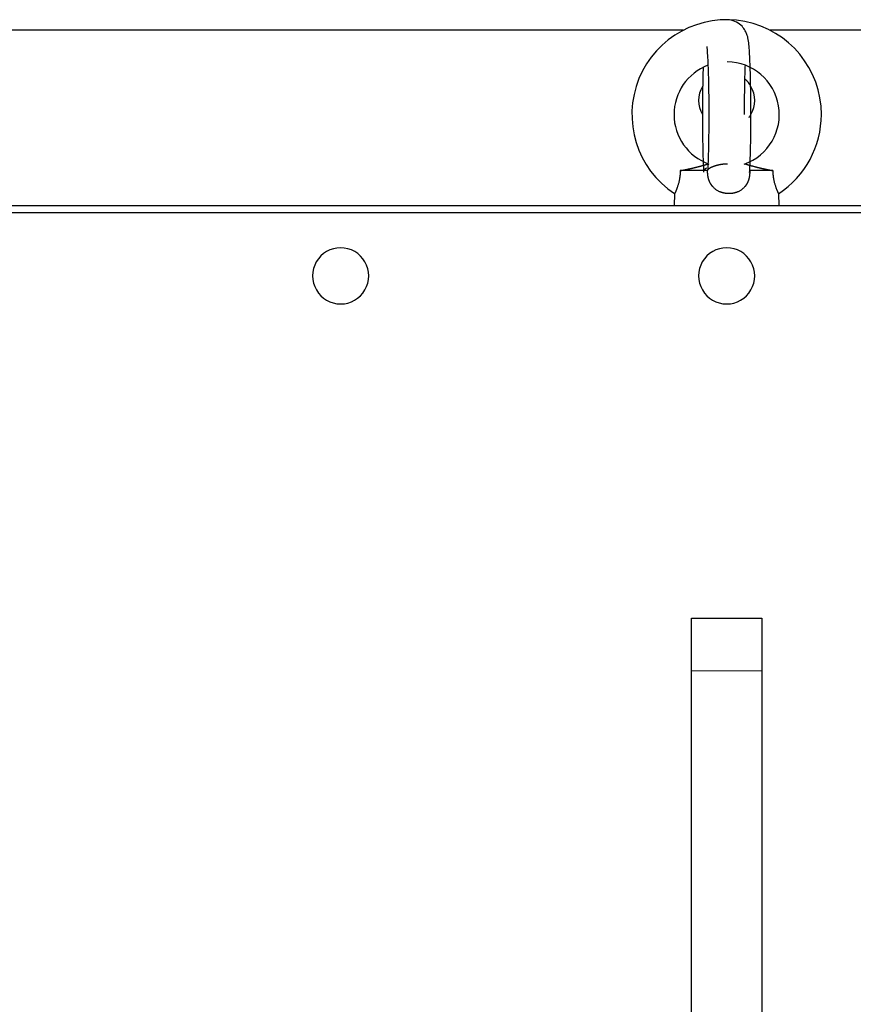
# Model space of a CAD drawing. Header units: inches. Extents: x 0 to 29700, y -16 to 21000.
# Tile 158 of 256: x 9836 to 10074, y 16808 to 17089. Entities that reach past the tile are written whole.
import ezdxf

# ---------------------------------------------------------------- set-up
doc = ezdxf.new("R2010")
doc.units = ezdxf.units.IN
doc.layers.add('254', color=7, linetype='Continuous', true_color=0xffffff)

msp = doc.modelspace()

# ---------------------------------------------------------------- linework, layer by layer
at = {"layer": '254', "color": 2, "linetype": 'Continuous', "lineweight": 25}
for p, q in [((10025.388, 17085.694), (9637.751, 17085.694)), ((10437.751, 17085.694), (10050.113, 17085.694)), ((10032.334, 17045.694), (10024.548, 17045.694)), ((10050.954, 17045.694), (10044.312, 17045.694)), ((10022.922, 17039.129), (10022.751, 17035.694)), ((10022.922, 17039.129), (10022.751, 17035.694)), ((10052.751, 17035.694), (10052.579, 17039.13)), ((10052.751, 17035.694), (10052.579, 17039.13)), ((10381.251, 17035.694), (9694.251, 17035.694)), ((10382.751, 17033.694), (9692.751, 17033.694)), ((10027.751, 16918.194), (10047.751, 16918.194)), ((10027.751, 16903.194), (10027.751, 16918.194)), ((10047.751, 16918.194), (10047.751, 16903.194)), ((10027.751, 16678.194), (10027.751, 16903.194)), ((10047.751, 16903.194), (10047.751, 16678.194))]:
    msp.add_line(p, q, dxfattribs=at)
at = {"layer": '254', "color": 110, "linetype": 'Continuous', "lineweight": 13}
msp.add_line((10027.751, 16903.194), (10047.751, 16903.194), dxfattribs=at)
at = {"layer": '254', "color": 2, "linetype": 'Continuous', "lineweight": 25}
for centre, radius, start, end in [((10037.751, 17061.694), 27, 0, 236.66359), ((10037.751, 17061.694), 15, 289.56774, 89.30048), ((10037.751, 17061.694), 15, 110.86896, 180), ((10037.751, 17065.694), 8, 30, 48.68719), ((10037.751, 17065.694), 8, 150, 210), ((10037.751, 17065.694), 8, 330, 30), ((10037.751, 17061.694), 15, 180, 250.26927), ((10037.751, 17065.694), 8, 322.95656, 330), ((10037.751, 17061.694), 27, 303.28385, 0), ((9927.751, 17015.694), 8, 82.44828, 142.44828), ((9927.751, 17015.694), 8, 22.44828, 82.44828), ((10037.751, 17015.694), 8, 82.44828, 142.44828), ((10037.751, 17015.694), 8, 22.44828, 82.44828), ((9927.751, 17015.694), 8, 142.44828, 202.44828), ((10037.751, 17015.694), 8, 142.44828, 202.44828), ((9927.751, 17015.694), 8, 322.44828, 22.44828), ((10037.751, 17015.694), 8, 322.44828, 22.44828), ((9927.751, 17015.694), 8, 202.44828, 262.44828), ((10037.751, 17015.694), 8, 202.44828, 262.44828), ((9927.751, 17015.694), 8, 262.44828, 322.44828), ((10037.751, 17015.694), 8, 262.44828, 322.44828)]:
    msp.add_arc(centre, radius, start, end, dxfattribs=at)
for points, knots in [([(10044.305, 17045.162), (10044.387, 17046.57), (10044.542, 17050.17), (10044.669, 17057.662), (10044.663, 17066.094), (10044.533, 17073.802), (10044.227, 17080.079), (10044.075, 17082.428), (10043.599, 17084.384), (10043.098, 17085.595), (10042.137, 17086.938), (10040.585, 17088.122), (10038.896, 17088.662), (10037.806, 17088.704), (10037.447, 17088.686)], [0, 0, 0, 0, 0.1127839, 0.2571428, 0.396644, 0.5353205, 0.6754188, 0.8248438, 0.8552011, 0.8808927, 0.9100397, 0.9440538, 0.9814655, 1, 1, 1, 1]), ([(10032.058, 17081.048), (10032.058, 17081.049), (10032.081, 17080.927), (10032.18, 17080.091), (10032.351, 17077.684), (10032.537, 17073.002), (10032.66, 17066.203), (10032.672, 17058.458), (10032.558, 17051.066), (10032.418, 17047.357), (10032.332, 17045.748)], [0, 0, 0, 0, 0.027155, 0.0905036, 0.1967606, 0.3410687, 0.5027787, 0.669865, 0.8380397, 1, 1, 1, 1]), ([(10031.042, 17074.982), (10030.982, 17073.253), (10030.878, 17069.024), (10030.841, 17064.396), (10030.84, 17061.694)], [0, 0, 0, 0, 0.4561226, 1, 1, 1, 1]), ([(10042.84, 17061.694), (10042.84, 17063.261), (10042.859, 17067.269), (10042.95, 17072.147), (10043.048, 17074.994), (10043.081, 17075.792)], [0, 0, 0, 0, 0.2967982, 0.7864346, 1, 1, 1, 1]), ([(10030.84, 17061.694), (10030.84, 17060.088), (10030.861, 17055.921), (10030.97, 17049.844), (10031.119, 17046.52), (10031.197, 17045.227)], [0, 0, 0, 0, 0.2492879, 0.672065, 1, 1, 1, 1]), ([(10024.548, 17045.694), (10024.547, 17045.678), (10024.546, 17045.647), (10024.544, 17045.6), (10024.542, 17045.554), (10024.54, 17045.508), (10024.537, 17045.462), (10024.535, 17045.416), (10024.533, 17045.37), (10024.53, 17045.324), (10024.527, 17045.278), (10024.524, 17045.233), (10024.522, 17045.187), (10024.519, 17045.142), (10024.516, 17045.097), (10024.512, 17045.052), (10024.509, 17045.007), (10024.506, 17044.962), (10024.502, 17044.917), (10024.499, 17044.872), (10024.495, 17044.828), (10024.491, 17044.784), (10024.487, 17044.739), (10024.484, 17044.695), (10024.48, 17044.651), (10024.475, 17044.608), (10024.471, 17044.564), (10024.467, 17044.52), (10024.462, 17044.477), (10024.458, 17044.433), (10024.453, 17044.39), (10024.449, 17044.347), (10024.444, 17044.304), (10024.439, 17044.261), (10024.434, 17044.218), (10024.429, 17044.176), (10024.424, 17044.133), (10024.418, 17044.091), (10024.413, 17044.048), (10024.407, 17044.006), (10024.402, 17043.964), (10024.396, 17043.922), (10024.39, 17043.881), (10024.385, 17043.839), (10024.379, 17043.797), (10024.373, 17043.756), (10024.367, 17043.715), (10024.36, 17043.674), (10024.354, 17043.632), (10024.348, 17043.592), (10024.341, 17043.551), (10024.335, 17043.51), (10024.328, 17043.47), (10024.321, 17043.429), (10024.315, 17043.389), (10024.308, 17043.349), (10024.301, 17043.308), (10024.294, 17043.269), (10024.287, 17043.229), (10024.252, 17043.04), (10024.186, 17042.709), (10024.08, 17042.251), (10023.966, 17041.818), (10023.845, 17041.41), (10023.732, 17041.065), (10023.63, 17040.776), (10023.542, 17040.538), (10023.457, 17040.317), (10023.374, 17040.114), (10023.295, 17039.929), (10023.222, 17039.761), (10023.172, 17039.652), (10023.142, 17039.587), (10023.13, 17039.561), (10023.118, 17039.535), (10023.106, 17039.51), (10023.095, 17039.486), (10023.084, 17039.462), (10023.074, 17039.439), (10023.063, 17039.417), (10023.053, 17039.396), (10023.044, 17039.376), (10023.034, 17039.357), (10023.025, 17039.338), (10023.017, 17039.32), (10023.009, 17039.303), (10023.001, 17039.287), (10022.993, 17039.271), (10022.986, 17039.256), (10022.979, 17039.243), (10022.973, 17039.229), (10022.967, 17039.217), (10022.961, 17039.206), (10022.956, 17039.195), (10022.951, 17039.185), (10022.947, 17039.176), (10022.942, 17039.168), (10022.939, 17039.16), (10022.935, 17039.154), (10022.932, 17039.148), (10022.93, 17039.143), (10022.927, 17039.138), (10022.926, 17039.135), (10022.924, 17039.132), (10022.923, 17039.13), (10022.923, 17039.13), (10022.922, 17039.129)], [0, 0, 0, 0, 0.0045858, 0.0091594, 0.0137209, 0.0182705, 0.0228082, 0.0273343, 0.0318489, 0.036352, 0.0408439, 0.0453247, 0.0497945, 0.0542534, 0.0587017, 0.0631394, 0.0675666, 0.0719837, 0.0763906, 0.0807875, 0.0851746, 0.089552, 0.09392, 0.0982785, 0.1026279, 0.1069682, 0.1112996, 0.1156222, 0.1199363, 0.1242419, 0.1285393, 0.1328286, 0.1371099, 0.1413834, 0.1456494, 0.1499079, 0.1541591, 0.1584031, 0.1626403, 0.1668707, 0.1710944, 0.1753117, 0.1795228, 0.1837278, 0.1879268, 0.1921201, 0.1963079, 0.2004902, 0.2046674, 0.2088395, 0.2130067, 0.2171693, 0.2213274, 0.2254811, 0.2296308, 0.2337764, 0.2379183, 0.2420566, 0.2461915, 0.2503232, 0.3010655, 0.3510932, 0.400775, 0.4504885, 0.5006117, 0.5364081, 0.5719808, 0.6074596, 0.6429751, 0.6786574, 0.7146343, 0.7510307, 0.7582625, 0.7654805, 0.7726853, 0.779878, 0.7870594, 0.7942303, 0.8013917, 0.8085443, 0.8156891, 0.8228269, 0.8299587, 0.8370853, 0.8442076, 0.8513264, 0.8584427, 0.8655574, 0.8726714, 0.8797854, 0.8869005, 0.8940175, 0.9011373, 0.9082608, 0.9153888, 0.9225223, 0.9296621, 0.9368092, 0.9439643, 0.9511283, 0.9583022, 0.9654868, 0.9726829, 0.9798914, 0.9871131, 1, 1, 1, 1]), ([(10024.548, 17045.694), (10024.563, 17045.697), (10024.593, 17045.703), (10024.639, 17045.712), (10024.685, 17045.721), (10024.731, 17045.73), (10024.777, 17045.739), (10024.824, 17045.748), (10024.871, 17045.757), (10024.918, 17045.766), (10024.965, 17045.776), (10025.012, 17045.785), (10025.06, 17045.795), (10025.108, 17045.804), (10025.156, 17045.814), (10025.204, 17045.823), (10025.252, 17045.833), (10025.301, 17045.843), (10025.35, 17045.853), (10025.399, 17045.862), (10025.448, 17045.872), (10025.497, 17045.882), (10025.547, 17045.892), (10025.597, 17045.902), (10025.647, 17045.913), (10025.697, 17045.923), (10025.747, 17045.933), (10025.797, 17045.943), (10025.848, 17045.954), (10025.899, 17045.964), (10025.95, 17045.975), (10026.001, 17045.985), (10026.052, 17045.996), (10026.104, 17046.007), (10026.155, 17046.017), (10026.207, 17046.028), (10026.259, 17046.039), (10026.311, 17046.05), (10026.363, 17046.061), (10026.415, 17046.072), (10026.468, 17046.083), (10026.52, 17046.094), (10026.573, 17046.105), (10026.626, 17046.117), (10026.679, 17046.128), (10026.732, 17046.139), (10026.785, 17046.151), (10026.838, 17046.162), (10026.892, 17046.174), (10026.945, 17046.185), (10026.999, 17046.197), (10027.053, 17046.208), (10027.106, 17046.22), (10027.16, 17046.232), (10027.211, 17046.243), (10027.263, 17046.254), (10027.318, 17046.266), (10027.384, 17046.279), (10027.459, 17046.295), (10027.545, 17046.313), (10027.64, 17046.334), (10027.744, 17046.356), (10027.859, 17046.381), (10027.982, 17046.409), (10028.115, 17046.439), (10028.256, 17046.471), (10028.405, 17046.506), (10028.563, 17046.544), (10028.729, 17046.584), (10028.902, 17046.627), (10029.082, 17046.671), (10029.268, 17046.718), (10029.461, 17046.767), (10029.621, 17046.807), (10029.745, 17046.838), (10029.832, 17046.861), (10029.917, 17046.883), (10030, 17046.905), (10030.082, 17046.926), (10030.161, 17046.947), (10030.238, 17046.968), (10030.313, 17046.988), (10030.386, 17047.008), (10030.457, 17047.027), (10030.527, 17047.046), (10030.594, 17047.065), (10030.66, 17047.083), (10030.724, 17047.101), (10030.786, 17047.118), (10030.846, 17047.135), (10030.905, 17047.152), (10030.962, 17047.168), (10031.018, 17047.184), (10031.071, 17047.199), (10031.123, 17047.214), (10031.174, 17047.228), (10031.223, 17047.243), (10031.27, 17047.256), (10031.316, 17047.27), (10031.36, 17047.282), (10031.403, 17047.295), (10031.444, 17047.307), (10031.484, 17047.319), (10031.522, 17047.331), (10031.559, 17047.342), (10031.594, 17047.353), (10031.63, 17047.364), (10031.666, 17047.375), (10031.702, 17047.387), (10031.737, 17047.398), (10031.772, 17047.409), (10031.806, 17047.421), (10031.838, 17047.431), (10031.87, 17047.442), (10031.901, 17047.452), (10031.932, 17047.463), (10031.961, 17047.473), (10031.989, 17047.482), (10032.017, 17047.492), (10032.044, 17047.501), (10032.07, 17047.51), (10032.095, 17047.519), (10032.119, 17047.528), (10032.143, 17047.536), (10032.165, 17047.544), (10032.187, 17047.552), (10032.208, 17047.559), (10032.228, 17047.566), (10032.247, 17047.573), (10032.266, 17047.58), (10032.283, 17047.586), (10032.3, 17047.592), (10032.316, 17047.598), (10032.331, 17047.604), (10032.346, 17047.609), (10032.36, 17047.614), (10032.372, 17047.618), (10032.384, 17047.623), (10032.396, 17047.627), (10032.406, 17047.631), (10032.416, 17047.634), (10032.425, 17047.637), (10032.433, 17047.64), (10032.44, 17047.643), (10032.447, 17047.645), (10032.452, 17047.647), (10032.457, 17047.649), (10032.462, 17047.65), (10032.465, 17047.651), (10032.468, 17047.652), (10032.47, 17047.653), (10032.471, 17047.653), (10032.471, 17047.653)], [0, 0, 0, 0, 0.0041901, 0.0084019, 0.0126353, 0.0168902, 0.0211666, 0.0254645, 0.0297837, 0.0341243, 0.0384861, 0.0428692, 0.0472734, 0.0516986, 0.0561449, 0.0606121, 0.0651001, 0.069609, 0.0741386, 0.0786889, 0.0832597, 0.0878511, 0.0924629, 0.0970951, 0.1017475, 0.1064202, 0.1111129, 0.1158257, 0.1205585, 0.1253111, 0.1300835, 0.1348756, 0.1396873, 0.1445185, 0.1493691, 0.1542391, 0.1591283, 0.1640367, 0.1689641, 0.1739105, 0.1788757, 0.1838597, 0.1888623, 0.1938835, 0.1989231, 0.2039811, 0.2090573, 0.2141517, 0.2192641, 0.2243944, 0.2295425, 0.2347083, 0.2398918, 0.2450927, 0.2503109, 0.2546744, 0.2600256, 0.2663637, 0.2736875, 0.2819956, 0.2912862, 0.3015572, 0.3128059, 0.3250295, 0.3382243, 0.3523863, 0.3675107, 0.3835922, 0.4006244, 0.4186001, 0.4375112, 0.4573484, 0.4781011, 0.4997574, 0.5096083, 0.5193107, 0.5288654, 0.5382727, 0.5475333, 0.5566478, 0.5656167, 0.5744406, 0.5831201, 0.5916558, 0.6000483, 0.6082982, 0.6164062, 0.6243729, 0.6321988, 0.6398847, 0.6474313, 0.654839, 0.6621087, 0.669241, 0.6762366, 0.6830962, 0.6898205, 0.6964101, 0.7028659, 0.7091886, 0.7153789, 0.7214375, 0.7273653, 0.733163, 0.7388315, 0.7443716, 0.7497841, 0.7558094, 0.7618038, 0.7677677, 0.7737016, 0.7796058, 0.7854807, 0.7913269, 0.7971445, 0.8029342, 0.8086961, 0.8144308, 0.8201386, 0.8258199, 0.8314751, 0.8371045, 0.8427085, 0.8482875, 0.8538418, 0.8593718, 0.8648778, 0.8703603, 0.8758196, 0.8812559, 0.8866698, 0.8920615, 0.8974315, 0.90278, 0.9081075, 0.9134142, 0.9187006, 0.9239671, 0.9292139, 0.9344416, 0.9396504, 0.9448407, 0.950013, 0.9551676, 0.9603049, 0.9654253, 0.9705293, 0.9756172, 0.9806895, 0.9857465, 0.9907888, 1, 1, 1, 1]), ([(10031.973, 17046.365), (10031.972, 17046.364), (10031.965, 17046.361), (10031.952, 17046.353), (10031.933, 17046.343), (10031.916, 17046.334), (10031.899, 17046.325), (10031.883, 17046.316), (10031.868, 17046.308), (10031.854, 17046.3), (10031.841, 17046.293), (10031.829, 17046.286), (10031.817, 17046.279), (10031.806, 17046.273), (10031.796, 17046.267), (10031.787, 17046.262), (10031.779, 17046.257), (10031.771, 17046.252), (10031.764, 17046.248), (10031.75, 17046.239), (10031.731, 17046.227), (10031.705, 17046.211), (10031.68, 17046.195), (10031.656, 17046.178), (10031.633, 17046.162), (10031.61, 17046.146), (10031.588, 17046.131), (10031.566, 17046.115), (10031.545, 17046.099), (10031.525, 17046.084), (10031.505, 17046.068), (10031.486, 17046.053), (10031.468, 17046.038), (10031.45, 17046.022), (10031.433, 17046.007), (10031.416, 17045.993), (10031.4, 17045.978), (10031.385, 17045.963), (10031.37, 17045.949), (10031.356, 17045.934), (10031.342, 17045.92), (10031.329, 17045.906), (10031.316, 17045.892), (10031.304, 17045.878), (10031.293, 17045.864), (10031.282, 17045.85), (10031.271, 17045.836), (10031.261, 17045.823), (10031.252, 17045.809), (10031.243, 17045.796), (10031.235, 17045.783), (10031.227, 17045.77), (10031.219, 17045.757), (10031.212, 17045.744), (10031.206, 17045.731), (10031.2, 17045.719), (10031.194, 17045.706), (10031.191, 17045.698), (10031.189, 17045.694)], [0, 0, 0, 0, 0.0012767, 0.0166495, 0.0314252, 0.045603, 0.0591824, 0.0721627, 0.0845434, 0.096324, 0.107504, 0.1180829, 0.1280604, 0.1374361, 0.1462097, 0.1543808, 0.1619493, 0.1689149, 0.1752773, 0.1810365, 0.2048282, 0.2285093, 0.2520789, 0.2755359, 0.2988795, 0.3221086, 0.3452223, 0.3682196, 0.3910997, 0.4138616, 0.4365045, 0.4590274, 0.4814295, 0.50371, 0.525868, 0.5479027, 0.5698133, 0.591599, 0.613259, 0.6347925, 0.6561989, 0.6774773, 0.6986271, 0.7196476, 0.7405381, 0.7612978, 0.7819263, 0.8024227, 0.8227866, 0.8430172, 0.8631141, 0.8830766, 0.9029041, 0.9225963, 0.9421524, 0.9615721, 0.9808548, 1, 1, 1, 1]), ([(10038.394, 17039.129), (10038.38, 17039.129), (10038.354, 17039.129), (10038.315, 17039.13), (10038.275, 17039.13), (10038.236, 17039.131), (10038.197, 17039.132), (10038.158, 17039.134), (10038.119, 17039.135), (10038.08, 17039.137), (10038.041, 17039.139), (10038.003, 17039.141), (10037.965, 17039.144), (10037.926, 17039.146), (10037.888, 17039.149), (10037.85, 17039.152), (10037.812, 17039.155), (10037.775, 17039.159), (10037.737, 17039.162), (10037.7, 17039.166), (10037.663, 17039.17), (10037.626, 17039.175), (10037.589, 17039.179), (10037.552, 17039.183), (10037.516, 17039.188), (10037.479, 17039.193), (10037.443, 17039.198), (10037.407, 17039.204), (10037.371, 17039.209), (10037.336, 17039.215), (10037.3, 17039.221), (10037.265, 17039.226), (10037.23, 17039.233), (10037.195, 17039.239), (10037.161, 17039.245), (10037.126, 17039.252), (10037.092, 17039.259), (10037.058, 17039.265), (10037.024, 17039.272), (10036.991, 17039.28), (10036.957, 17039.287), (10036.924, 17039.294), (10036.891, 17039.302), (10036.859, 17039.31), (10036.826, 17039.317), (10036.794, 17039.325), (10036.762, 17039.333), (10036.73, 17039.342), (10036.698, 17039.35), (10036.667, 17039.358), (10036.636, 17039.367), (10036.605, 17039.375), (10036.574, 17039.384), (10036.544, 17039.393), (10036.514, 17039.402), (10036.484, 17039.411), (10036.454, 17039.42), (10036.425, 17039.429), (10036.395, 17039.438), (10036.366, 17039.447), (10036.338, 17039.457), (10036.309, 17039.466), (10036.281, 17039.476), (10036.253, 17039.485), (10036.225, 17039.495), (10036.197, 17039.505), (10036.17, 17039.514), (10036.143, 17039.524), (10036.116, 17039.534), (10036.09, 17039.544), (10036.063, 17039.554), (10036.037, 17039.564), (10036.012, 17039.574), (10035.986, 17039.584), (10035.961, 17039.594), (10035.936, 17039.605), (10035.798, 17039.661), (10035.555, 17039.771), (10035.218, 17039.95), (10034.903, 17040.145), (10034.61, 17040.353), (10034.341, 17040.571), (10034.094, 17040.796), (10033.917, 17040.978), (10033.8, 17041.109), (10033.732, 17041.187), (10033.667, 17041.266), (10033.603, 17041.347), (10033.54, 17041.428), (10033.479, 17041.511), (10033.42, 17041.594), (10033.362, 17041.678), (10033.307, 17041.764), (10033.252, 17041.85), (10033.2, 17041.937), (10033.149, 17042.024), (10033.1, 17042.113), (10033.052, 17042.202), (10033.006, 17042.292), (10032.962, 17042.382), (10032.92, 17042.473), (10032.879, 17042.564), (10032.839, 17042.656), (10032.802, 17042.749), (10032.766, 17042.841), (10032.731, 17042.935), (10032.698, 17043.028), (10032.667, 17043.122), (10032.637, 17043.216), (10032.609, 17043.311), (10032.582, 17043.405), (10032.557, 17043.5), (10032.533, 17043.595), (10032.511, 17043.69), (10032.49, 17043.786), (10032.47, 17043.881), (10032.452, 17043.977), (10032.435, 17044.072), (10032.42, 17044.168), (10032.406, 17044.263), (10032.393, 17044.359), (10032.381, 17044.455), (10032.371, 17044.55), (10032.362, 17044.646), (10032.354, 17044.741), (10032.347, 17044.837), (10032.341, 17044.932), (10032.337, 17045.027), (10032.333, 17045.122), (10032.331, 17045.217), (10032.33, 17045.312), (10032.329, 17045.407), (10032.33, 17045.502), (10032.332, 17045.598), (10032.333, 17045.662), (10032.334, 17045.694)], [0, 0, 0, 0, 0.0038835, 0.0077567, 0.0116193, 0.015471, 0.0193117, 0.0231412, 0.0269593, 0.0307658, 0.0345604, 0.038343, 0.0421133, 0.0458713, 0.0496166, 0.053349, 0.0570685, 0.0607747, 0.0644676, 0.0681469, 0.0718124, 0.0754639, 0.0791013, 0.0827244, 0.086333, 0.0899269, 0.0935059, 0.0970699, 0.1006187, 0.1041521, 0.10767, 0.1111721, 0.1146584, 0.1181286, 0.1215826, 0.1250203, 0.1284414, 0.1318459, 0.1352335, 0.1386041, 0.1419576, 0.1452938, 0.1486126, 0.1519138, 0.1551973, 0.1584629, 0.1617105, 0.16494, 0.1681512, 0.1713441, 0.1745183, 0.177674, 0.1808108, 0.1839288, 0.1870277, 0.1901074, 0.1931679, 0.196209, 0.1992306, 0.2022326, 0.2052148, 0.2081773, 0.2111197, 0.2140422, 0.2169445, 0.2198265, 0.2226882, 0.2255294, 0.2283502, 0.2311502, 0.2339296, 0.2366881, 0.2394258, 0.2421424, 0.244838, 0.2475124, 0.2501656, 0.2889442, 0.326834, 0.3637392, 0.3995777, 0.4342816, 0.4677976, 0.5000866, 0.5104613, 0.5208182, 0.5311566, 0.5414758, 0.551775, 0.5620538, 0.5723115, 0.5825475, 0.5927612, 0.6029523, 0.6131201, 0.6232643, 0.6333845, 0.6434803, 0.6535514, 0.6635974, 0.6736181, 0.6836133, 0.6935828, 0.7035265, 0.7134441, 0.7233357, 0.7332012, 0.7430405, 0.7528538, 0.7626409, 0.7724022, 0.7821376, 0.7918473, 0.8015315, 0.8111905, 0.8208244, 0.8304337, 0.8400185, 0.8495792, 0.8591162, 0.8686299, 0.8781207, 0.8875891, 0.8970355, 0.9064604, 0.9158644, 0.925248, 0.9346118, 0.9439563, 0.9532822, 0.96259, 0.9718843, 0.9812111, 0.9905833, 1, 1, 1, 1]), ([(10032.334, 17045.694), (10032.334, 17045.697), (10032.334, 17045.703), (10032.334, 17045.712), (10032.334, 17045.721), (10032.334, 17045.73), (10032.335, 17045.739), (10032.336, 17045.748), (10032.336, 17045.757), (10032.338, 17045.767), (10032.339, 17045.776), (10032.341, 17045.785), (10032.343, 17045.795), (10032.345, 17045.804), (10032.347, 17045.814), (10032.35, 17045.823), (10032.353, 17045.833), (10032.356, 17045.843), (10032.359, 17045.853), (10032.363, 17045.863), (10032.367, 17045.872), (10032.371, 17045.882), (10032.375, 17045.892), (10032.38, 17045.903), (10032.385, 17045.913), (10032.39, 17045.923), (10032.396, 17045.933), (10032.402, 17045.944), (10032.408, 17045.954), (10032.414, 17045.964), (10032.421, 17045.975), (10032.427, 17045.986), (10032.435, 17045.996), (10032.442, 17046.007), (10032.45, 17046.018), (10032.458, 17046.028), (10032.466, 17046.039), (10032.475, 17046.05), (10032.484, 17046.061), (10032.493, 17046.072), (10032.503, 17046.083), (10032.513, 17046.094), (10032.523, 17046.106), (10032.534, 17046.117), (10032.545, 17046.128), (10032.556, 17046.14), (10032.567, 17046.151), (10032.579, 17046.162), (10032.591, 17046.174), (10032.604, 17046.186), (10032.617, 17046.197), (10032.63, 17046.209), (10032.643, 17046.22), (10032.657, 17046.232), (10032.67, 17046.243), (10032.684, 17046.254), (10032.699, 17046.266), (10032.717, 17046.28), (10032.739, 17046.296), (10032.764, 17046.314), (10032.792, 17046.334), (10032.825, 17046.357), (10032.863, 17046.382), (10032.905, 17046.409), (10032.952, 17046.439), (10033.005, 17046.471), (10033.064, 17046.506), (10033.13, 17046.544), (10033.203, 17046.584), (10033.283, 17046.626), (10033.371, 17046.67), (10033.468, 17046.717), (10033.573, 17046.765), (10033.666, 17046.806), (10033.741, 17046.837), (10033.796, 17046.859), (10033.851, 17046.882), (10033.906, 17046.903), (10033.962, 17046.925), (10034.017, 17046.946), (10034.073, 17046.967), (10034.129, 17046.987), (10034.184, 17047.007), (10034.24, 17047.026), (10034.296, 17047.046), (10034.351, 17047.064), (10034.407, 17047.083), (10034.462, 17047.1), (10034.517, 17047.118), (10034.571, 17047.135), (10034.626, 17047.152), (10034.68, 17047.168), (10034.734, 17047.183), (10034.787, 17047.199), (10034.84, 17047.214), (10034.893, 17047.228), (10034.945, 17047.242), (10034.997, 17047.256), (10035.048, 17047.269), (10035.099, 17047.282), (10035.149, 17047.295), (10035.199, 17047.307), (10035.248, 17047.319), (10035.296, 17047.331), (10035.344, 17047.342), (10035.391, 17047.353), (10035.44, 17047.364), (10035.49, 17047.375), (10035.543, 17047.387), (10035.596, 17047.398), (10035.649, 17047.409), (10035.702, 17047.421), (10035.756, 17047.431), (10035.81, 17047.442), (10035.864, 17047.452), (10035.918, 17047.463), (10035.972, 17047.473), (10036.027, 17047.482), (10036.081, 17047.492), (10036.136, 17047.501), (10036.191, 17047.51), (10036.246, 17047.519), (10036.302, 17047.528), (10036.357, 17047.536), (10036.412, 17047.544), (10036.468, 17047.552), (10036.524, 17047.559), (10036.58, 17047.566), (10036.636, 17047.573), (10036.692, 17047.58), (10036.748, 17047.586), (10036.804, 17047.592), (10036.86, 17047.598), (10036.916, 17047.604), (10036.972, 17047.609), (10037.028, 17047.614), (10037.085, 17047.618), (10037.141, 17047.623), (10037.197, 17047.627), (10037.253, 17047.631), (10037.309, 17047.634), (10037.366, 17047.637), (10037.422, 17047.64), (10037.478, 17047.643), (10037.534, 17047.645), (10037.59, 17047.647), (10037.646, 17047.649), (10037.702, 17047.65), (10037.757, 17047.651), (10037.813, 17047.652), (10037.869, 17047.653), (10037.924, 17047.653), (10037.961, 17047.653), (10037.98, 17047.653)], [0, 0, 0, 0, 0.0041905, 0.0084026, 0.0126363, 0.0168914, 0.0211679, 0.0254658, 0.029785, 0.0341255, 0.0384871, 0.0428699, 0.0472737, 0.0516985, 0.0561443, 0.0606109, 0.0650983, 0.0696065, 0.0741353, 0.0786847, 0.0832546, 0.0878449, 0.0924556, 0.0970866, 0.1017377, 0.106409, 0.1111004, 0.1158116, 0.1205428, 0.1252938, 0.1300644, 0.1348547, 0.1396645, 0.1444937, 0.1493423, 0.1542102, 0.1590972, 0.1640032, 0.1689283, 0.1738722, 0.1788349, 0.1838162, 0.1888162, 0.1938346, 0.1988714, 0.2039264, 0.2089996, 0.2140909, 0.2192001, 0.2243272, 0.229472, 0.2346344, 0.2398144, 0.2450117, 0.2502264, 0.2546048, 0.2599636, 0.2663018, 0.2736183, 0.2819116, 0.29118, 0.3014213, 0.312633, 0.3248121, 0.3379551, 0.352058, 0.3671162, 0.3831241, 0.4000757, 0.4179637, 0.4367802, 0.4565159, 0.4771604, 0.498702, 0.5085777, 0.5183043, 0.5278822, 0.5373121, 0.5465945, 0.55573, 0.5647192, 0.5735626, 0.5822609, 0.5908147, 0.5992245, 0.6074911, 0.6156149, 0.6235967, 0.6314371, 0.6391367, 0.6466962, 0.6541162, 0.6613975, 0.6685406, 0.6755464, 0.6824154, 0.6891484, 0.6957462, 0.7022094, 0.7085388, 0.7147351, 0.7207991, 0.7267316, 0.7325334, 0.7382053, 0.7437482, 0.7491628, 0.7551831, 0.7611725, 0.7671315, 0.7730604, 0.7789596, 0.7848297, 0.7906709, 0.7964837, 0.8022685, 0.8080257, 0.8137556, 0.8194586, 0.8251352, 0.8307856, 0.8364103, 0.8420096, 0.8475839, 0.8531336, 0.858659, 0.8641604, 0.8696383, 0.875093, 0.8805249, 0.8859342, 0.8913215, 0.8966869, 0.902031, 0.907354, 0.9126563, 0.9179383, 0.9232004, 0.9284428, 0.9336661, 0.9388706, 0.9440566, 0.9492245, 0.9543748, 0.9595079, 0.964624, 0.9697237, 0.9748074, 0.9798754, 0.9849283, 0.9899663, 0.9949901, 1, 1, 1, 1]), ([(10044.312, 17045.694), (10044.313, 17045.677), (10044.314, 17045.643), (10044.315, 17045.592), (10044.316, 17045.541), (10044.317, 17045.49), (10044.318, 17045.44), (10044.318, 17045.389), (10044.318, 17045.339), (10044.318, 17045.289), (10044.318, 17045.238), (10044.317, 17045.188), (10044.316, 17045.137), (10044.314, 17045.087), (10044.313, 17045.036), (10044.311, 17044.986), (10044.309, 17044.935), (10044.306, 17044.885), (10044.303, 17044.834), (10044.3, 17044.783), (10044.297, 17044.733), (10044.293, 17044.682), (10044.289, 17044.631), (10044.285, 17044.58), (10044.28, 17044.53), (10044.275, 17044.479), (10044.27, 17044.428), (10044.264, 17044.377), (10044.258, 17044.327), (10044.251, 17044.276), (10044.245, 17044.225), (10044.238, 17044.174), (10044.23, 17044.123), (10044.222, 17044.073), (10044.214, 17044.022), (10044.206, 17043.971), (10044.197, 17043.92), (10044.187, 17043.87), (10044.178, 17043.819), (10044.168, 17043.768), (10044.157, 17043.718), (10044.147, 17043.667), (10044.135, 17043.616), (10044.124, 17043.566), (10044.112, 17043.515), (10044.099, 17043.465), (10044.087, 17043.414), (10044.073, 17043.364), (10044.06, 17043.314), (10044.046, 17043.264), (10044.031, 17043.214), (10044.017, 17043.164), (10044.001, 17043.114), (10043.986, 17043.064), (10043.97, 17043.014), (10043.953, 17042.964), (10043.936, 17042.915), (10043.919, 17042.865), (10043.901, 17042.816), (10043.882, 17042.766), (10043.864, 17042.717), (10043.845, 17042.668), (10043.825, 17042.619), (10043.805, 17042.57), (10043.784, 17042.522), (10043.763, 17042.473), (10043.742, 17042.425), (10043.72, 17042.377), (10043.698, 17042.329), (10043.675, 17042.281), (10043.652, 17042.233), (10043.628, 17042.186), (10043.604, 17042.138), (10043.579, 17042.091), (10043.554, 17042.044), (10043.529, 17041.997), (10043.503, 17041.951), (10043.476, 17041.904), (10043.449, 17041.858), (10043.422, 17041.812), (10043.394, 17041.767), (10043.366, 17041.721), (10043.337, 17041.676), (10043.307, 17041.631), (10043.278, 17041.587), (10043.248, 17041.542), (10043.217, 17041.498), (10043.186, 17041.454), (10043.154, 17041.411), (10043.122, 17041.367), (10043.09, 17041.324), (10043.057, 17041.282), (10043.023, 17041.239), (10042.989, 17041.197), (10042.955, 17041.156), (10042.92, 17041.114), (10042.885, 17041.073), (10042.792, 17040.967), (10042.634, 17040.798), (10042.396, 17040.574), (10042.134, 17040.357), (10041.849, 17040.149), (10041.54, 17039.953), (10041.208, 17039.772), (10040.959, 17039.657), (10040.807, 17039.594), (10040.758, 17039.574), (10040.708, 17039.554), (10040.657, 17039.535), (10040.606, 17039.516), (10040.554, 17039.497), (10040.501, 17039.478), (10040.448, 17039.46), (10040.393, 17039.442), (10040.338, 17039.424), (10040.282, 17039.407), (10040.226, 17039.39), (10040.169, 17039.374), (10040.111, 17039.357), (10040.052, 17039.342), (10039.993, 17039.326), (10039.933, 17039.311), (10039.872, 17039.297), (10039.811, 17039.283), (10039.749, 17039.27), (10039.686, 17039.257), (10039.623, 17039.245), (10039.559, 17039.233), (10039.494, 17039.221), (10039.429, 17039.211), (10039.364, 17039.201), (10039.297, 17039.191), (10039.231, 17039.182), (10039.163, 17039.174), (10039.095, 17039.167), (10039.027, 17039.16), (10038.958, 17039.154), (10038.889, 17039.148), (10038.82, 17039.143), (10038.75, 17039.139), (10038.679, 17039.136), (10038.608, 17039.133), (10038.537, 17039.131), (10038.465, 17039.13), (10038.418, 17039.13), (10038.394, 17039.13)], [0, 0, 0, 0, 0.0050072, 0.010002, 0.0149843, 0.0199538, 0.0249106, 0.0298544, 0.0347895, 0.0397287, 0.0446729, 0.0496221, 0.0545765, 0.0595361, 0.064501, 0.0694714, 0.0744473, 0.0794288, 0.084416, 0.0894089, 0.0944077, 0.0994125, 0.1044233, 0.1094401, 0.1144631, 0.1194924, 0.124528, 0.1295699, 0.1346183, 0.1396732, 0.1447347, 0.1498028, 0.1548777, 0.1599592, 0.1650476, 0.1701428, 0.175245, 0.1803541, 0.1854702, 0.1905934, 0.1957236, 0.200861, 0.2060055, 0.2111572, 0.2163161, 0.2214823, 0.2266558, 0.2318366, 0.2370246, 0.2422201, 0.2474228, 0.252633, 0.2578505, 0.2630754, 0.2683077, 0.2735474, 0.2787944, 0.2840488, 0.2893107, 0.2945798, 0.2998564, 0.3051402, 0.3104314, 0.3157299, 0.3210356, 0.3263486, 0.3316688, 0.3369962, 0.3423307, 0.3476724, 0.3530211, 0.3583768, 0.3637395, 0.3691091, 0.3744857, 0.379869, 0.3852591, 0.3906559, 0.3960593, 0.4014693, 0.4068858, 0.4123087, 0.417738, 0.4231736, 0.4286153, 0.4340632, 0.4395171, 0.444977, 0.4504427, 0.4559141, 0.4613913, 0.466874, 0.4723622, 0.4778557, 0.4833545, 0.4888585, 0.4943675, 0.4998815, 0.5318575, 0.5651733, 0.5997908, 0.6356563, 0.6727002, 0.7108373, 0.7499668, 0.755206, 0.760506, 0.7658661, 0.7712858, 0.7767647, 0.782302, 0.7878973, 0.7935499, 0.7992592, 0.8050244, 0.810845, 0.8167202, 0.8226494, 0.8286317, 0.8346665, 0.8407529, 0.8468902, 0.8530776, 0.8593142, 0.8655992, 0.8719317, 0.8783109, 0.8847357, 0.8912054, 0.897719, 0.9042754, 0.9108739, 0.9175132, 0.9241926, 0.9309108, 0.937667, 0.94446, 0.9512888, 0.9581522, 0.9650493, 0.9719789, 0.9789399, 0.9859312, 0.9929516, 1, 1, 1, 1]), ([(10043.03, 17047.653), (10043.033, 17047.653), (10043.034, 17047.652), (10043.036, 17047.652), (10043.037, 17047.651), (10043.039, 17047.65), (10043.042, 17047.65), (10043.044, 17047.649), (10043.046, 17047.648), (10043.049, 17047.647), (10043.052, 17047.646), (10043.056, 17047.645), (10043.059, 17047.643), (10043.063, 17047.642), (10043.067, 17047.641), (10043.071, 17047.639), (10043.075, 17047.638), (10043.08, 17047.636), (10043.085, 17047.634), (10043.09, 17047.632), (10043.095, 17047.631), (10043.101, 17047.629), (10043.107, 17047.626), (10043.113, 17047.624), (10043.119, 17047.622), (10043.125, 17047.62), (10043.132, 17047.617), (10043.139, 17047.615), (10043.146, 17047.612), (10043.154, 17047.61), (10043.161, 17047.607), (10043.169, 17047.604), (10043.177, 17047.601), (10043.186, 17047.598), (10043.194, 17047.595), (10043.203, 17047.592), (10043.212, 17047.588), (10043.221, 17047.585), (10043.231, 17047.582), (10043.241, 17047.578), (10043.251, 17047.575), (10043.261, 17047.571), (10043.271, 17047.567), (10043.282, 17047.563), (10043.293, 17047.559), (10043.304, 17047.555), (10043.316, 17047.551), (10043.327, 17047.547), (10043.339, 17047.543), (10043.352, 17047.539), (10043.364, 17047.534), (10043.377, 17047.53), (10043.39, 17047.525), (10043.403, 17047.52), (10043.416, 17047.516), (10043.43, 17047.511), (10043.444, 17047.506), (10043.458, 17047.501), (10043.472, 17047.496), (10043.487, 17047.491), (10043.502, 17047.486), (10043.517, 17047.481), (10043.532, 17047.476), (10043.548, 17047.47), (10043.564, 17047.465), (10043.58, 17047.459), (10043.596, 17047.454), (10043.613, 17047.448), (10043.63, 17047.442), (10043.647, 17047.437), (10043.664, 17047.431), (10043.682, 17047.425), (10043.7, 17047.419), (10043.718, 17047.413), (10043.737, 17047.407), (10043.755, 17047.401), (10043.774, 17047.395), (10043.794, 17047.389), (10043.813, 17047.383), (10043.833, 17047.376), (10043.853, 17047.37), (10043.893, 17047.357), (10043.957, 17047.338), (10044.047, 17047.31), (10044.146, 17047.281), (10044.253, 17047.25), (10044.369, 17047.217), (10044.494, 17047.181), (10044.628, 17047.143), (10044.771, 17047.103), (10044.925, 17047.06), (10045.089, 17047.015), (10045.263, 17046.968), (10045.448, 17046.918), (10045.645, 17046.867), (10045.809, 17046.825), (10045.936, 17046.793), (10046.021, 17046.771), (10046.105, 17046.75), (10046.188, 17046.729), (10046.27, 17046.709), (10046.351, 17046.689), (10046.43, 17046.669), (10046.508, 17046.649), (10046.585, 17046.63), (10046.661, 17046.612), (10046.735, 17046.593), (10046.808, 17046.576), (10046.88, 17046.558), (10046.95, 17046.541), (10047.019, 17046.525), (10047.086, 17046.509), (10047.152, 17046.493), (10047.216, 17046.478), (10047.279, 17046.464), (10047.34, 17046.45), (10047.399, 17046.436), (10047.457, 17046.423), (10047.513, 17046.41), (10047.568, 17046.398), (10047.62, 17046.386), (10047.672, 17046.375), (10047.721, 17046.364), (10047.769, 17046.354), (10047.815, 17046.344), (10047.859, 17046.334), (10047.901, 17046.325), (10047.942, 17046.317), (10047.981, 17046.308), (10048.018, 17046.301), (10048.053, 17046.293), (10048.086, 17046.286), (10048.117, 17046.28), (10048.147, 17046.273), (10048.175, 17046.268), (10048.201, 17046.262), (10048.225, 17046.257), (10048.247, 17046.252), (10048.267, 17046.248), (10048.305, 17046.24), (10048.361, 17046.228), (10048.436, 17046.211), (10048.511, 17046.195), (10048.586, 17046.179), (10048.66, 17046.163), (10048.735, 17046.147), (10048.809, 17046.131), (10048.883, 17046.115), (10048.956, 17046.1), (10049.03, 17046.084), (10049.103, 17046.069), (10049.176, 17046.053), (10049.248, 17046.038), (10049.321, 17046.023), (10049.393, 17046.008), (10049.464, 17045.993), (10049.536, 17045.978), (10049.607, 17045.963), (10049.678, 17045.949), (10049.748, 17045.934), (10049.818, 17045.92), (10049.888, 17045.906), (10049.957, 17045.892), (10050.027, 17045.878), (10050.095, 17045.864), (10050.164, 17045.85), (10050.232, 17045.837), (10050.299, 17045.823), (10050.367, 17045.81), (10050.433, 17045.796), (10050.5, 17045.783), (10050.566, 17045.77), (10050.632, 17045.757), (10050.697, 17045.744), (10050.762, 17045.731), (10050.826, 17045.719), (10050.89, 17045.706), (10050.932, 17045.698), (10050.954, 17045.694)], [0, 0, 0, 0, 0.0162897, 0.0190237, 0.0217621, 0.0245051, 0.0272527, 0.0300049, 0.0327618, 0.0355234, 0.03829, 0.0410614, 0.0438378, 0.0466192, 0.0494058, 0.0521974, 0.0549944, 0.0577966, 0.0606041, 0.0634171, 0.0662355, 0.0690595, 0.071889, 0.0747242, 0.0775651, 0.0804118, 0.0832643, 0.0861227, 0.088987, 0.0918574, 0.0947338, 0.0976163, 0.100505, 0.1034, 0.1063012, 0.1092088, 0.1121227, 0.1150432, 0.1179702, 0.1209037, 0.1238439, 0.1267908, 0.1297444, 0.1327048, 0.1356721, 0.1386463, 0.1416275, 0.1446157, 0.147611, 0.1506134, 0.1536231, 0.15664, 0.1596642, 0.1626959, 0.1657349, 0.1687814, 0.1718355, 0.1748972, 0.1779666, 0.1810437, 0.1841286, 0.1872213, 0.190322, 0.1934306, 0.1965472, 0.199672, 0.2028049, 0.205946, 0.2090953, 0.212253, 0.2154192, 0.2185937, 0.2217768, 0.2249685, 0.2281689, 0.231378, 0.2345958, 0.2378226, 0.2410582, 0.2443028, 0.2475565, 0.2508193, 0.2637778, 0.2774565, 0.291866, 0.3070166, 0.322918, 0.3395797, 0.3570107, 0.3752199, 0.3942159, 0.414007, 0.4346013, 0.4560067, 0.4782308, 0.5012812, 0.5106956, 0.5199439, 0.5290251, 0.5379382, 0.5466823, 0.5552564, 0.5636597, 0.5718915, 0.5799508, 0.5878371, 0.5955497, 0.6030878, 0.6104509, 0.6176384, 0.6246497, 0.6314844, 0.6381419, 0.6446218, 0.6509236, 0.657047, 0.6629916, 0.668757, 0.6743429, 0.679749, 0.6849749, 0.6900204, 0.6948852, 0.6995692, 0.704072, 0.7083935, 0.7125334, 0.7164916, 0.7202679, 0.7238622, 0.7272743, 0.7305041, 0.7335515, 0.7364163, 0.7390984, 0.7415978, 0.7439144, 0.7460481, 0.7479989, 0.7497667, 0.7570336, 0.7642668, 0.7714662, 0.7786313, 0.7857618, 0.7928575, 0.7999181, 0.8069433, 0.8139329, 0.8208864, 0.8278037, 0.8346845, 0.8415286, 0.8483356, 0.8551053, 0.8618375, 0.868532, 0.8751884, 0.8818065, 0.8883861, 0.8949271, 0.901429, 0.9078918, 0.9143153, 0.9206991, 0.9270432, 0.9333472, 0.9396111, 0.9458346, 0.9520175, 0.9581597, 0.9642609, 0.9703211, 0.97634, 0.9823175, 0.9882534, 0.9941477, 1, 1, 1, 1]), ([(10052.579, 17039.129), (10052.577, 17039.132), (10052.576, 17039.134), (10052.575, 17039.135), (10052.574, 17039.137), (10052.573, 17039.139), (10052.572, 17039.141), (10052.571, 17039.144), (10052.569, 17039.146), (10052.568, 17039.149), (10052.566, 17039.152), (10052.565, 17039.156), (10052.563, 17039.159), (10052.561, 17039.163), (10052.559, 17039.167), (10052.557, 17039.172), (10052.554, 17039.176), (10052.552, 17039.181), (10052.55, 17039.186), (10052.547, 17039.191), (10052.544, 17039.196), (10052.541, 17039.202), (10052.539, 17039.208), (10052.536, 17039.214), (10052.532, 17039.22), (10052.529, 17039.227), (10052.526, 17039.234), (10052.522, 17039.241), (10052.519, 17039.248), (10052.515, 17039.255), (10052.511, 17039.263), (10052.508, 17039.271), (10052.504, 17039.279), (10052.5, 17039.288), (10052.496, 17039.296), (10052.491, 17039.305), (10052.487, 17039.314), (10052.482, 17039.324), (10052.478, 17039.333), (10052.473, 17039.343), (10052.468, 17039.353), (10052.464, 17039.363), (10052.459, 17039.373), (10052.454, 17039.384), (10052.448, 17039.395), (10052.443, 17039.406), (10052.438, 17039.417), (10052.432, 17039.429), (10052.427, 17039.441), (10052.421, 17039.453), (10052.416, 17039.465), (10052.41, 17039.478), (10052.404, 17039.49), (10052.398, 17039.503), (10052.392, 17039.517), (10052.385, 17039.53), (10052.379, 17039.544), (10052.373, 17039.557), (10052.366, 17039.572), (10052.36, 17039.586), (10052.353, 17039.6), (10052.324, 17039.665), (10052.268, 17039.787), (10052.18, 17039.989), (10052.086, 17040.214), (10051.987, 17040.462), (10051.885, 17040.734), (10051.774, 17041.049), (10051.657, 17041.409), (10051.535, 17041.817), (10051.421, 17042.25), (10051.315, 17042.708), (10051.246, 17043.053), (10051.207, 17043.269), (10051.193, 17043.348), (10051.18, 17043.429), (10051.166, 17043.51), (10051.153, 17043.591), (10051.141, 17043.673), (10051.128, 17043.755), (10051.117, 17043.838), (10051.105, 17043.921), (10051.094, 17044.005), (10051.083, 17044.089), (10051.073, 17044.174), (10051.062, 17044.26), (10051.053, 17044.346), (10051.043, 17044.432), (10051.034, 17044.519), (10051.026, 17044.606), (10051.018, 17044.694), (10051.01, 17044.782), (10051.003, 17044.871), (10050.996, 17044.961), (10050.989, 17045.051), (10050.983, 17045.141), (10050.977, 17045.232), (10050.971, 17045.323), (10050.966, 17045.415), (10050.962, 17045.507), (10050.957, 17045.6), (10050.955, 17045.662), (10050.954, 17045.694)], [0, 0, 0, 0, 0.0267021, 0.0305032, 0.0343015, 0.0380969, 0.0418896, 0.0456797, 0.0494674, 0.0532529, 0.0570361, 0.0608173, 0.0645966, 0.0683741, 0.07215, 0.0759244, 0.0796974, 0.0834692, 0.0872399, 0.0910096, 0.0947785, 0.0985467, 0.1023143, 0.1060814, 0.1098483, 0.113615, 0.1173817, 0.1211485, 0.1249155, 0.1286829, 0.1324508, 0.1362194, 0.1399887, 0.1437589, 0.1475302, 0.1513026, 0.1550764, 0.1588516, 0.1626284, 0.166407, 0.1701873, 0.1739697, 0.1777541, 0.1815408, 0.1853299, 0.1891215, 0.1929158, 0.1967128, 0.2005127, 0.2043157, 0.2081218, 0.2119312, 0.2157441, 0.2195605, 0.2233806, 0.2272046, 0.2310325, 0.2348644, 0.2387006, 0.2425411, 0.2463861, 0.2502357, 0.292757, 0.3346643, 0.3761549, 0.4174327, 0.4587048, 0.500179, 0.5501617, 0.5997741, 0.649393, 0.6993938, 0.7501422, 0.7583721, 0.7666169, 0.7748784, 0.7831578, 0.7914566, 0.7997764, 0.8081184, 0.8164843, 0.8248752, 0.8332928, 0.8417382, 0.8502129, 0.8587183, 0.8672556, 0.8758262, 0.8844313, 0.8930723, 0.9017504, 0.9104668, 0.9192228, 0.9280196, 0.9368583, 0.9457402, 0.9546663, 0.9636378, 0.9726559, 0.9817216, 0.9908359, 1, 1, 1, 1])]:
    msp.add_open_spline(points, degree=3, knots=knots, dxfattribs=at)

doc.saveas('drawing.dxf')
